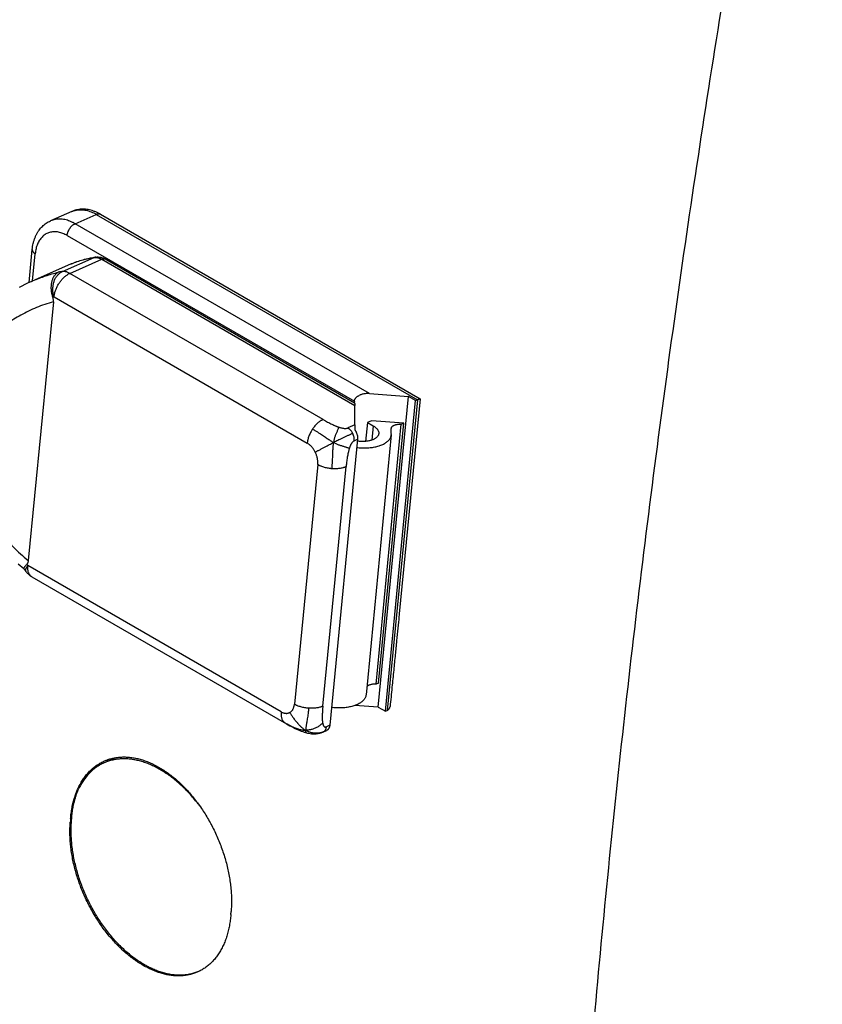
# Model space of a CAD drawing. Header units: inches. Extents: x 0 to 34, y 0 to 22.
# Tile 48 of 58: x 27.719 to 28.345, y 16.479 to 17.248. Entities that reach past the tile are written whole.
import ezdxf

# ---------------------------------------------------------------- set-up
doc = ezdxf.new("R2010")
doc.units = ezdxf.units.IN
doc.header["$LTSCALE"] = 1.87
doc.header["$MEASUREMENT"] = 0
doc.layers.get('0').update_dxf_attribs({"linetype": 'CONTINUOUS'})

msp = doc.modelspace()

# ---------------------------------------------------------------- linework, layer by layer
at = {"color": 7, "linetype": 'CONTINUOUS'}
for p, q in [((27.75943, 17.0979), (27.74284, 17.0906)), ((27.76199, 17.08838), (27.77858, 17.09568)), ((27.77858, 17.09568), (28.02912, 16.95102)), ((27.78185, 17.09574), (28.03121, 16.95176)), ((27.99166, 16.95577), (27.76199, 17.08838)), ((27.7558, 17.07919), (27.97991, 16.94979)), ((27.7261, 17.0425), (27.72859, 17.06819)), ((27.72859, 17.06819), (27.72858, 17.06798)), ((27.72883, 17.04373), (27.7309, 17.06499)), ((27.7521, 17.05102), (27.77698, 17.06197)), ((27.75795, 17.04963), (27.78283, 17.06058)), ((27.78283, 17.06058), (27.98021, 16.94661)), ((27.78611, 17.06064), (27.98005, 16.94866)), ((27.75884, 17.05694), (27.72802, 17.04338)), ((27.95552, 16.93556), (27.75795, 17.04963)), ((27.74506, 17.02752), (27.72542, 16.82545)), ((27.74558, 17.03124), (27.94315, 16.91717)), ((27.97991, 16.94979), (27.97981, 16.9488)), ((27.99166, 16.95577), (28.02217, 16.95362)), ((27.9986, 16.71117), (28.02217, 16.95362)), ((28.00417, 16.70796), (28.02774, 16.95041)), ((28.02912, 16.95102), (28.00555, 16.70857)), ((28.03122, 16.95173), (28.01491, 16.78395)), ((28.02774, 16.95041), (28.02217, 16.95362)), ((28.02774, 16.95041), (28.02912, 16.95102)), ((27.98032, 16.93137), (27.98021, 16.94661)), ((27.99329, 16.9346), (27.99014, 16.93321)), ((28.01859, 16.93281), (27.99329, 16.9346)), ((27.98032, 16.93137), (27.97491, 16.92898)), ((27.99014, 16.93321), (27.98871, 16.91854)), ((27.99014, 16.93321), (27.99459, 16.93064)), ((27.99459, 16.93064), (27.99351, 16.91952)), ((27.99682, 16.72901), (28.01654, 16.93191)), ((27.99886, 16.72991), (28.01859, 16.93281)), ((28.00875, 16.92848), (28.00876, 16.92868)), ((28.00876, 16.92479), (28.00875, 16.92848)), ((28.01654, 16.93191), (28.01859, 16.93281)), ((27.98241, 16.92015), (27.96072, 16.69695)), ((27.97982, 16.91901), (27.98241, 16.92015)), ((28.00875, 16.92365), (27.98902, 16.72074)), ((27.95133, 16.90054), (27.93314, 16.71341)), ((27.95533, 16.71185), (27.97352, 16.89897)), ((27.92276, 16.70749), (27.72519, 16.82157)), ((27.72838, 16.8128), (27.9269, 16.69817)), ((27.99886, 16.72991), (27.99682, 16.72901)), ((27.9986, 16.71117), (27.98041, 16.71245)), ((27.9986, 16.71117), (28.00417, 16.70796)), ((28.00417, 16.70796), (28.00555, 16.70857)), ((27.96072, 16.69695), (27.95812, 16.69581)), ((27.95572, 16.69182), (27.95832, 16.69296)), ((27.95572, 16.69182), (27.95602, 16.69197)), ((27.95862, 16.69311), (27.95832, 16.69296)), ((27.78393, 16.66731), (27.79302, 16.67159)), ((27.75921, 16.62194), (27.75829, 16.62151)), ((27.7584, 16.62274), (27.75931, 16.62317)), ((27.75849, 16.62399), (27.75939, 16.62441))]:
    msp.add_line(p, q, dxfattribs=at)
for points in [[(27.72802, 17.04337), (27.725, 17.042), (27.71848, 17.03871)], [(27.71752, 16.82308), (27.72207, 16.8192)], [(27.9269, 16.69817), (27.92826, 16.6974), (27.92962, 16.69665), (27.93097, 16.69592), (27.93231, 16.69523), (27.93361, 16.69458), (27.93488, 16.69398), (27.93611, 16.69342), (27.93731, 16.6929), (27.93848, 16.69244), (27.93963, 16.69202), (27.94077, 16.69164), (27.94187, 16.69132), (27.94266, 16.69111)], [(27.94266, 16.69111), (27.94331, 16.69095), (27.94434, 16.69074), (27.94541, 16.69056), (27.94652, 16.69043), (27.94769, 16.69035), (27.94892, 16.69033), (27.95021, 16.69038), (27.95155, 16.69054), (27.95288, 16.69081), (27.95413, 16.69119), (27.95524, 16.69161), (27.95572, 16.69182)]]:
    msp.add_lwpolyline(points, dxfattribs=at)
for points, knots in [([(28.34501, 13.78946), (28.33678, 13.8212), (28.32077, 13.88511), (28.29824, 13.98176), (28.2771, 14.07957), (28.25734, 14.17853), (28.23898, 14.27861), (28.22202, 14.3798), (28.20646, 14.48206), (28.1923, 14.58539), (28.17955, 14.68976), (28.16821, 14.79515), (28.15828, 14.90152), (28.14977, 15.00887), (28.14268, 15.11717), (28.137, 15.2264), (28.13275, 15.33653), (28.12991, 15.44753), (28.12849, 15.5594), (28.1285, 15.67209), (28.12992, 15.7856), (28.13277, 15.89989), (28.13704, 16.01493), (28.14272, 16.13072), (28.14983, 16.24721), (28.15835, 16.36439), (28.16829, 16.48224), (28.17964, 16.60072), (28.19239, 16.71981), (28.20656, 16.83948), (28.22213, 16.95972), (28.2391, 17.0805), (28.25747, 17.20178), (28.27724, 17.32355), (28.29839, 17.44577), (28.32093, 17.56843), (28.33683, 17.65026), (28.34501, 17.69124)], [0, 0, 0, 0, 0.025012, 0.050236, 0.075672, 0.101321, 0.127184, 0.153262, 0.179556, 0.206066, 0.232791, 0.259733, 0.28689, 0.314262, 0.341849, 0.36965, 0.397664, 0.425889, 0.454326, 0.482972, 0.511825, 0.540885, 0.570149, 0.599616, 0.629283, 0.659148, 0.689209, 0.719463, 0.749908, 0.780542, 0.81136, 0.842362, 0.873543, 0.904901, 0.936431, 0.968132, 1, 1, 1, 1]), ([(27.78185, 17.09574), (27.78115, 17.09614), (27.77974, 17.09689), (27.77757, 17.09784), (27.77541, 17.0986), (27.77326, 17.09916), (27.77113, 17.09953), (27.76904, 17.0997), (27.767, 17.0997), (27.76502, 17.09951), (27.76309, 17.09915), (27.76122, 17.09862), (27.76002, 17.09816), (27.75943, 17.0979)], [0, 0, 0, 0, 0.104196, 0.205141, 0.30306, 0.397976, 0.489985, 0.579343, 0.666379, 0.751373, 0.834996, 0.917722, 1, 1, 1, 1]), ([(27.75943, 17.0979), (27.75947, 17.09791), (27.76006, 17.09817), (27.76123, 17.0986), (27.76301, 17.09904), (27.76484, 17.09928), (27.76673, 17.09933), (27.76866, 17.09919), (27.77063, 17.09886), (27.77261, 17.09835), (27.77461, 17.09764), (27.77661, 17.09676), (27.77792, 17.09606), (27.77858, 17.09568)], [0, 0, 0, 0, 0.00609, 0.096325, 0.187254, 0.2795, 0.373633, 0.47015, 0.56947, 0.67192, 0.777738, 0.887075, 1, 1, 1, 1]), ([(27.77858, 17.09568), (27.77875, 17.09576), (27.7791, 17.09589), (27.77963, 17.09603), (27.78014, 17.09611), (27.78063, 17.09611), (27.7811, 17.09604), (27.78151, 17.09591), (27.78175, 17.0958), (27.78185, 17.09574)], [0, 0, 0, 0, 0.169506, 0.329735, 0.481224, 0.624973, 0.762471, 0.895672, 1, 1, 1, 1]), ([(27.72859, 17.06819), (27.72867, 17.06901), (27.72888, 17.07065), (27.72936, 17.07304), (27.72998, 17.07533), (27.73076, 17.07751), (27.73167, 17.07956), (27.7327, 17.08148), (27.73386, 17.08324), (27.73513, 17.08486), (27.7365, 17.08632), (27.73796, 17.08763), (27.7395, 17.08878), (27.74113, 17.08978), (27.74227, 17.09035), (27.74284, 17.0906)], [0, 0, 0, 0, 0.089698, 0.177136, 0.262373, 0.345382, 0.425779, 0.50374, 0.579465, 0.652983, 0.724575, 0.794779, 0.863753, 0.93204, 1, 1, 1, 1]), ([(27.76199, 17.08838), (27.76134, 17.08876), (27.76003, 17.08946), (27.75803, 17.09034), (27.75603, 17.09105), (27.75404, 17.09157), (27.75208, 17.0919), (27.75014, 17.09203), (27.74825, 17.09198), (27.74642, 17.09174), (27.74464, 17.0913), (27.74347, 17.09087), (27.74288, 17.09062), (27.74284, 17.0906)], [0, 0, 0, 0, 0.112925, 0.222262, 0.32808, 0.43053, 0.52985, 0.626367, 0.7205, 0.812746, 0.903675, 0.99391, 1, 1, 1, 1]), ([(27.75789, 17.08468), (27.75803, 17.08489), (27.75832, 17.08531), (27.7588, 17.08589), (27.75929, 17.08644), (27.75981, 17.08694), (27.76034, 17.08739), (27.76088, 17.08778), (27.76143, 17.08811), (27.7618, 17.0883), (27.76199, 17.08838)], [0, 0, 0, 0, 0.136854, 0.271783, 0.403964, 0.532631, 0.657095, 0.776765, 0.891173, 1, 1, 1, 1]), ([(27.7558, 17.07919), (27.75526, 17.0795), (27.75417, 17.08008), (27.7525, 17.08081), (27.75083, 17.08138), (27.74916, 17.08179), (27.74752, 17.08204), (27.7459, 17.08211), (27.74433, 17.08202), (27.74281, 17.08176), (27.74134, 17.08133), (27.73994, 17.08074), (27.73861, 17.07998), (27.73737, 17.07907), (27.73622, 17.078), (27.73516, 17.07679), (27.73421, 17.07544), (27.73336, 17.07397), (27.73263, 17.07236), (27.73201, 17.07065), (27.73151, 17.06884), (27.73113, 17.06694), (27.73097, 17.06565), (27.7309, 17.06499)], [0, 0, 0, 0, 0.052715, 0.10399, 0.153748, 0.20197, 0.248694, 0.294028, 0.338205, 0.381534, 0.424348, 0.46697, 0.50973, 0.552952, 0.596938, 0.64196, 0.688283, 0.736137, 0.785671, 0.836901, 0.889776, 0.944193, 1, 1, 1, 1]), ([(27.7558, 17.07919), (27.75582, 17.07941), (27.75589, 17.07987), (27.75603, 17.08056), (27.75623, 17.08126), (27.75647, 17.08197), (27.75676, 17.08267), (27.75709, 17.08336), (27.75747, 17.08403), (27.75774, 17.08447), (27.75789, 17.08468)], [0, 0, 0, 0, 0.114726, 0.233756, 0.35649, 0.482248, 0.610284, 0.739804, 0.869988, 1, 1, 1, 1]), ([(27.72858, 17.06798), (27.72858, 17.06784), (27.72861, 17.06757), (27.72873, 17.06717), (27.72893, 17.06678), (27.72919, 17.06639), (27.72953, 17.06601), (27.72993, 17.06565), (27.73039, 17.0653), (27.73072, 17.06509), (27.7309, 17.06499)], [0, 0, 0, 0, 0.100424, 0.204908, 0.315607, 0.434124, 0.561497, 0.698256, 0.844506, 1, 1, 1, 1]), ([(27.75884, 17.05694), (27.76037, 17.05761), (27.76348, 17.05885), (27.76827, 17.06036), (27.77278, 17.06145), (27.77569, 17.06196), (27.77696, 17.06214)], [0, 0, 0, 0, 0.264595, 0.530167, 0.797654, 1, 1, 1, 1]), ([(27.75884, 17.05694), (27.75908, 17.05704), (27.75999, 17.05744), (27.76091, 17.05781), (27.76159, 17.05807)], [0, 0, 0, 0, 0.261822, 1, 1, 1, 1]), ([(27.76159, 17.05807), (27.7623, 17.05835), (27.76444, 17.05913), (27.76805, 17.06024), (27.77247, 17.06128), (27.77547, 17.06177), (27.77698, 17.06197)], [0, 0, 0, 0, 0.144524, 0.427724, 0.712632, 1, 1, 1, 1]), ([(27.77823, 17.06232), (27.77821, 17.06232), (27.77799, 17.06229), (27.77757, 17.0622), (27.77718, 17.06206), (27.77698, 17.06197)], [0, 0, 0, 0, 0.034945, 0.515364, 1, 1, 1, 1]), ([(27.77698, 17.06197), (27.77729, 17.06201), (27.77792, 17.06205), (27.77888, 17.06199), (27.77952, 17.06187), (27.77985, 17.0618)], [0, 0, 0, 0, 0.322774, 0.655349, 1, 1, 1, 1]), ([(27.77823, 17.06232), (27.77859, 17.06237), (27.77932, 17.06243), (27.78043, 17.06241), (27.78157, 17.06229), (27.78271, 17.06205), (27.78386, 17.0617), (27.785, 17.06123), (27.78574, 17.06085), (27.78611, 17.06064)], [0, 0, 0, 0, 0.132523, 0.268364, 0.406991, 0.548934, 0.69474, 0.845354, 1, 1, 1, 1]), ([(27.77985, 17.0618), (27.78018, 17.06172), (27.78086, 17.06152), (27.78185, 17.06111), (27.7825, 17.06077), (27.78283, 17.06058)], [0, 0, 0, 0, 0.319915, 0.653091, 1, 1, 1, 1]), ([(27.78283, 17.06058), (27.783, 17.06066), (27.78335, 17.06079), (27.78388, 17.06094), (27.78439, 17.06101), (27.78489, 17.06101), (27.78535, 17.06094), (27.78576, 17.06082), (27.78601, 17.0607), (27.78611, 17.06064)], [0, 0, 0, 0, 0.169506, 0.329735, 0.481224, 0.624973, 0.762471, 0.895672, 1, 1, 1, 1]), ([(27.72807, 17.0434), (27.72852, 17.04359), (27.73209, 17.04514), (27.73897, 17.04775), (27.74556, 17.04968), (27.74892, 17.05053)], [0, 0, 0, 0, 0.066534, 0.528964, 1, 1, 1, 1]), ([(27.74468, 17.03112), (27.74454, 17.03155), (27.74428, 17.03242), (27.74397, 17.03374), (27.74373, 17.03508), (27.74356, 17.03643), (27.74347, 17.03777), (27.74346, 17.0391), (27.74352, 17.0404), (27.74367, 17.04168), (27.74388, 17.04291), (27.74418, 17.04408), (27.74455, 17.04519), (27.74499, 17.04623), (27.7455, 17.04719), (27.74607, 17.04807), (27.7467, 17.04884), (27.74738, 17.04952), (27.74812, 17.05009), (27.74865, 17.0504), (27.74892, 17.05053)], [0, 0, 0, 0, 0.063474, 0.127281, 0.190971, 0.254508, 0.317517, 0.379722, 0.440979, 0.500828, 0.559241, 0.61594, 0.670709, 0.723613, 0.774333, 0.823027, 0.869803, 0.914564, 0.957786, 1, 1, 1, 1]), ([(27.74558, 17.03124), (27.74544, 17.03168), (27.74521, 17.03256), (27.74494, 17.0339), (27.74477, 17.03526), (27.74468, 17.03663), (27.74468, 17.038), (27.74478, 17.03935), (27.74496, 17.04067), (27.74523, 17.04196), (27.74559, 17.04321), (27.74604, 17.0444), (27.74656, 17.04553), (27.74716, 17.04659), (27.74784, 17.04757), (27.74858, 17.04846), (27.74938, 17.04926), (27.75024, 17.04996), (27.75114, 17.05056), (27.75178, 17.05088), (27.7521, 17.05102)], [0, 0, 0, 0, 0.060373, 0.121041, 0.181806, 0.242468, 0.302831, 0.362704, 0.421906, 0.480271, 0.537651, 0.593923, 0.64899, 0.702785, 0.75528, 0.806481, 0.85644, 0.905249, 0.953043, 1, 1, 1, 1]), ([(27.7521, 17.05102), (27.75175, 17.05098), (27.75104, 17.05088), (27.74997, 17.05071), (27.74927, 17.05059), (27.74892, 17.05053)], [0, 0, 0, 0, 0.334137, 0.667455, 1, 1, 1, 1]), ([(27.74974, 17.04223), (27.75, 17.04261), (27.75052, 17.04334), (27.75135, 17.0444), (27.75223, 17.04539), (27.75314, 17.04631), (27.75407, 17.04715), (27.75502, 17.04791), (27.75599, 17.04859), (27.75696, 17.04916), (27.75762, 17.04949), (27.75795, 17.04963)], [0, 0, 0, 0, 0.121726, 0.242004, 0.360253, 0.47592, 0.588499, 0.697538, 0.802653, 0.903542, 1, 1, 1, 1]), ([(27.75497, 17.05085), (27.75465, 17.05093), (27.754, 17.05104), (27.75304, 17.0511), (27.75241, 17.05106), (27.7521, 17.05102)], [0, 0, 0, 0, 0.344651, 0.677226, 1, 1, 1, 1]), ([(27.75795, 17.04963), (27.75762, 17.04982), (27.75698, 17.05016), (27.75598, 17.05057), (27.7553, 17.05077), (27.75497, 17.05085)], [0, 0, 0, 0, 0.346909, 0.680085, 1, 1, 1, 1]), ([(27.74558, 17.03124), (27.74561, 17.03164), (27.74572, 17.03245), (27.74596, 17.03368), (27.74628, 17.03492), (27.74668, 17.03617), (27.74716, 17.03742), (27.74771, 17.03866), (27.74832, 17.03989), (27.749, 17.04108), (27.74949, 17.04185), (27.74974, 17.04223)], [0, 0, 0, 0, 0.101758, 0.206964, 0.31521, 0.426032, 0.53892, 0.653334, 0.768707, 0.884458, 1, 1, 1, 1]), ([(27.74506, 17.02752), (27.74281, 17.02687), (27.73837, 17.02546), (27.73189, 17.023), (27.72568, 17.02024), (27.71975, 17.01718), (27.71412, 17.01384), (27.7088, 17.01023), (27.7038, 17.00638), (27.69913, 17.0023), (27.69479, 16.998), (27.69078, 16.99348), (27.68711, 16.98878), (27.68378, 16.98389), (27.68079, 16.97884), (27.67814, 16.97363), (27.67584, 16.96829), (27.67388, 16.96281), (27.67227, 16.95721), (27.67101, 16.9515), (27.67009, 16.94569), (27.66952, 16.93978), (27.6693, 16.9338), (27.66942, 16.92774), (27.6699, 16.92163), (27.67073, 16.91546), (27.67191, 16.90925), (27.67345, 16.90301), (27.67533, 16.89676), (27.67758, 16.8905), (27.68018, 16.88424), (27.68314, 16.87801), (27.68646, 16.87181), (27.69013, 16.86565), (27.69415, 16.85956), (27.69853, 16.85355), (27.70326, 16.84763), (27.70832, 16.84184), (27.71371, 16.83618), (27.71941, 16.83069), (27.72338, 16.82718), (27.72542, 16.82545)], [0, 0, 0, 0, 0.027578, 0.05467, 0.081267, 0.107366, 0.132969, 0.158082, 0.182735, 0.20698, 0.23087, 0.254454, 0.277778, 0.300887, 0.323829, 0.346648, 0.369394, 0.392121, 0.414887, 0.437746, 0.460745, 0.483927, 0.507335, 0.531012, 0.554997, 0.579328, 0.604036, 0.62915, 0.654698, 0.680706, 0.707196, 0.734187, 0.761692, 0.789722, 0.818286, 0.847389, 0.877019, 0.907138, 0.937706, 0.968676, 1, 1, 1, 1]), ([(27.74558, 17.03124), (27.74548, 17.03123), (27.74528, 17.0312), (27.74498, 17.03116), (27.74478, 17.03113), (27.74468, 17.03112)], [0, 0, 0, 0, 0.333596, 0.666928, 1, 1, 1, 1]), ([(27.74506, 17.02752), (27.74509, 17.02779), (27.74512, 17.0283), (27.74509, 17.02906), (27.74501, 17.02977), (27.74487, 17.03045), (27.74475, 17.0309), (27.74468, 17.03112)], [0, 0, 0, 0, 0.218656, 0.424344, 0.620724, 0.811175, 1, 1, 1, 1]), ([(27.97991, 16.94979), (27.97992, 16.94997), (27.97998, 16.95034), (27.98014, 16.95087), (27.98038, 16.9514), (27.98069, 16.95193), (27.98109, 16.95245), (27.98158, 16.95296), (27.98216, 16.95345), (27.98285, 16.95393), (27.98335, 16.95421), (27.98362, 16.95435)], [0, 0, 0, 0, 0.088795, 0.179541, 0.273554, 0.372885, 0.478721, 0.592991, 0.716923, 0.852132, 1, 1, 1, 1]), ([(27.99166, 16.95577), (27.99122, 16.95581), (27.99034, 16.95584), (27.98904, 16.95578), (27.98779, 16.95564), (27.98661, 16.95542), (27.98552, 16.95513), (27.98452, 16.95477), (27.98391, 16.95449), (27.98362, 16.95435)], [0, 0, 0, 0, 0.16125, 0.318994, 0.471436, 0.617366, 0.754896, 0.883008, 1, 1, 1, 1]), ([(28.02912, 16.95102), (28.02927, 16.95108), (28.02953, 16.9512), (28.02991, 16.95136), (28.03025, 16.95149), (28.03055, 16.9516), (28.03079, 16.95169), (28.031, 16.95175), (28.03111, 16.95177), (28.0312, 16.95177), (28.03121, 16.95176)], [0, 0, 0, 0, 0.206446, 0.392543, 0.557236, 0.700105, 0.818666, 0.91081, 0.973422, 1, 1, 1, 1]), ([(28.03121, 16.95176), (28.03121, 16.95176), (28.03122, 16.95175), (28.03122, 16.95174), (28.03122, 16.95174)], [0, 0, 0, 0, 0.348677, 1, 1, 1, 1]), ([(27.98005, 16.94866), (27.98007, 16.94865), (27.98011, 16.94855), (27.98013, 16.94841), (27.98017, 16.94811), (27.98019, 16.94772), (27.98021, 16.9472), (27.98021, 16.94682), (27.98021, 16.94661)], [0, 0, 0, 0, 0.031826, 0.115463, 0.253033, 0.4463, 0.695809, 1, 1, 1, 1]), ([(27.95552, 16.93556), (27.95534, 16.93548), (27.95497, 16.93531), (27.95442, 16.93502), (27.95388, 16.9347), (27.95314, 16.93423), (27.95223, 16.93357), (27.95117, 16.93267), (27.95013, 16.93167), (27.94914, 16.93058), (27.94835, 16.9296), (27.94775, 16.92879), (27.94746, 16.92837), (27.94732, 16.92816)], [0, 0, 0, 0, 0.053715, 0.10885, 0.165381, 0.223272, 0.342937, 0.467391, 0.596051, 0.728221, 0.863141, 0.931383, 1, 1, 1, 1]), ([(27.95552, 16.93556), (27.95583, 16.93538), (27.95643, 16.93504), (27.95761, 16.93437), (27.95904, 16.93359), (27.96069, 16.93273), (27.96226, 16.93194), (27.96376, 16.93124), (27.96496, 16.93072), (27.96587, 16.93034), (27.96653, 16.93008), (27.96717, 16.92985), (27.96758, 16.9297), (27.96779, 16.92963)], [0, 0, 0, 0, 0.077493, 0.152957, 0.297816, 0.434618, 0.563416, 0.68427, 0.797254, 0.850824, 0.902461, 0.952181, 1, 1, 1, 1]), ([(27.94732, 16.92816), (27.94717, 16.92794), (27.94689, 16.92751), (27.94635, 16.92663), (27.94573, 16.92551), (27.94506, 16.92413), (27.94448, 16.92273), (27.94399, 16.92132), (27.94367, 16.92014), (27.94346, 16.91921), (27.94333, 16.91852), (27.94322, 16.91784), (27.94317, 16.91739), (27.94315, 16.91717)], [0, 0, 0, 0, 0.064936, 0.130019, 0.260196, 0.389709, 0.517739, 0.64349, 0.76622, 0.82624, 0.885257, 0.943199, 1, 1, 1, 1]), ([(27.94732, 16.92816), (27.9481, 16.9277), (27.94954, 16.92686), (27.95155, 16.92561), (27.95335, 16.92445), (27.95501, 16.92334), (27.95656, 16.92228), (27.95799, 16.92131), (27.9593, 16.92043), (27.9605, 16.91964), (27.96163, 16.91892), (27.96269, 16.91827), (27.96339, 16.91787), (27.96373, 16.91767)], [0, 0, 0, 0, 0.139404, 0.256823, 0.365045, 0.468207, 0.565284, 0.654007, 0.734342, 0.807927, 0.876237, 0.940064, 1, 1, 1, 1]), ([(27.96779, 16.92963), (27.9677, 16.92941), (27.9675, 16.92894), (27.96718, 16.92817), (27.9668, 16.92729), (27.96637, 16.92632), (27.96591, 16.92529), (27.96545, 16.92423), (27.96504, 16.92317), (27.96468, 16.92211), (27.96438, 16.92106), (27.96412, 16.91998), (27.9639, 16.91885), (27.96378, 16.91808), (27.96373, 16.91767)], [0, 0, 0, 0, 0.055927, 0.121791, 0.19724, 0.281724, 0.372205, 0.464363, 0.554926, 0.642524, 0.728083, 0.814157, 0.903826, 1, 1, 1, 1]), ([(27.96779, 16.92963), (27.96799, 16.92956), (27.96838, 16.92943), (27.96895, 16.92926), (27.96951, 16.92911), (27.97021, 16.92893), (27.97103, 16.92876), (27.97196, 16.92864), (27.97282, 16.92859), (27.97359, 16.92863), (27.97418, 16.92874), (27.97461, 16.92886), (27.97481, 16.92894), (27.97491, 16.92898)], [0, 0, 0, 0, 0.086013, 0.16854, 0.247626, 0.32332, 0.464757, 0.59343, 0.710091, 0.815749, 0.91176, 0.956726, 1, 1, 1, 1]), ([(27.97865, 16.92473), (27.9786, 16.92485), (27.97848, 16.92507), (27.97823, 16.92552), (27.9779, 16.92606), (27.97747, 16.92667), (27.977, 16.92724), (27.97651, 16.92776), (27.97599, 16.92823), (27.97555, 16.92857), (27.97518, 16.92882), (27.975, 16.92893), (27.97491, 16.92898)], [0, 0, 0, 0, 0.067098, 0.133974, 0.266667, 0.39737, 0.525409, 0.650167, 0.771114, 0.887816, 0.94449, 1, 1, 1, 1]), ([(27.98032, 16.93137), (27.98032, 16.93115), (27.98032, 16.93068), (27.98031, 16.92996), (27.9803, 16.92919), (27.98028, 16.92838), (27.98026, 16.92783), (27.98025, 16.92755)], [0, 0, 0, 0, 0.173032, 0.363569, 0.567955, 0.781693, 1, 1, 1, 1]), ([(27.98025, 16.92755), (27.98037, 16.92737), (27.98061, 16.92702), (27.98095, 16.92646), (27.98115, 16.92607), (27.98125, 16.92587)], [0, 0, 0, 0, 0.329989, 0.663727, 1, 1, 1, 1]), ([(27.99459, 16.93064), (27.9949, 16.93046), (27.9955, 16.93009), (27.99632, 16.92948), (27.99704, 16.92885), (27.99766, 16.92819), (27.99816, 16.92751), (27.99855, 16.92682), (27.99882, 16.92612), (27.99897, 16.92542), (27.99898, 16.92491), (27.99896, 16.92464), (27.99895, 16.9246)], [0, 0, 0, 0, 0.137575, 0.267779, 0.389912, 0.504469, 0.611626, 0.711789, 0.806453, 0.89679, 0.984592, 1, 1, 1, 1]), ([(28.00876, 16.92868), (28.00876, 16.92875), (28.00879, 16.92896), (28.0089, 16.92931), (28.00912, 16.9297), (28.00942, 16.93007), (28.00979, 16.93041), (28.01024, 16.93073), (28.01075, 16.93102), (28.01133, 16.93127), (28.01196, 16.93148), (28.01265, 16.93166), (28.01337, 16.9318), (28.01413, 16.93189), (28.01492, 16.93195), (28.01573, 16.93196), (28.01627, 16.93193), (28.01654, 16.93191)], [0, 0, 0, 0, 0.023447, 0.069742, 0.117994, 0.169529, 0.224941, 0.284768, 0.349311, 0.418304, 0.491881, 0.569436, 0.650621, 0.735004, 0.821658, 0.910335, 1, 1, 1, 1]), ([(27.97865, 16.92473), (27.97834, 16.92459), (27.97772, 16.92432), (27.97677, 16.92389), (27.97579, 16.92345), (27.97477, 16.92299), (27.97372, 16.9225), (27.97266, 16.922), (27.9716, 16.92151), (27.97028, 16.92088), (27.96873, 16.92014), (27.96699, 16.91929), (27.96534, 16.91848), (27.96426, 16.91794), (27.96373, 16.91767)], [0, 0, 0, 0, 0.061393, 0.124206, 0.189081, 0.256654, 0.327138, 0.399028, 0.47039, 0.539291, 0.665638, 0.780936, 0.891153, 1, 1, 1, 1]), ([(27.97982, 16.91901), (27.97962, 16.91892), (27.97924, 16.9187), (27.9788, 16.91834), (27.97846, 16.91799), (27.97821, 16.91769), (27.97796, 16.91736), (27.97771, 16.917), (27.97748, 16.91661), (27.97725, 16.91619), (27.97702, 16.91573), (27.9768, 16.91525), (27.97658, 16.91473), (27.97637, 16.91418), (27.97617, 16.9136), (27.97604, 16.9132), (27.97597, 16.913)], [0, 0, 0, 0, 0.087207, 0.181626, 0.232355, 0.285744, 0.342002, 0.40131, 0.463819, 0.529662, 0.59895, 0.671778, 0.748231, 0.828378, 0.912284, 1, 1, 1, 1]), ([(27.97982, 16.91901), (27.97983, 16.91912), (27.97985, 16.91934), (27.97986, 16.9198), (27.97985, 16.9204), (27.97978, 16.92112), (27.97965, 16.92185), (27.97948, 16.92258), (27.97925, 16.92331), (27.97898, 16.92403), (27.97877, 16.9245), (27.97865, 16.92473)], [0, 0, 0, 0, 0.056946, 0.114936, 0.233832, 0.356261, 0.48167, 0.609443, 0.7389, 0.86933, 1, 1, 1, 1]), ([(27.98125, 16.92587), (27.98136, 16.92564), (27.98158, 16.92517), (27.98185, 16.92445), (27.98207, 16.92372), (27.98225, 16.92299), (27.98237, 16.92226), (27.98244, 16.92154), (27.98246, 16.92084), (27.98244, 16.92037), (27.98241, 16.92015)], [0, 0, 0, 0, 0.130668, 0.261103, 0.390567, 0.518347, 0.643764, 0.766191, 0.885091, 1, 1, 1, 1]), ([(27.98179, 16.91373), (27.98205, 16.9137), (27.98296, 16.9136), (27.98453, 16.91347), (27.98649, 16.91338), (27.98844, 16.91337), (27.99036, 16.91345), (27.99224, 16.9136), (27.99407, 16.91384), (27.99583, 16.91415), (27.99752, 16.91453), (27.99913, 16.91499), (28.00064, 16.91552), (28.00205, 16.91612), (28.00334, 16.91678), (28.00451, 16.9175), (28.00556, 16.91827), (28.00647, 16.91909), (28.00723, 16.91996), (28.00785, 16.92087), (28.00832, 16.92182), (28.00862, 16.92275), (28.00872, 16.92336), (28.00875, 16.92365)], [0, 0, 0, 0, 0.025121, 0.088404, 0.151483, 0.214084, 0.275733, 0.336339, 0.395597, 0.453106, 0.508842, 0.562519, 0.61386, 0.662922, 0.709507, 0.753521, 0.795146, 0.834369, 0.871359, 0.906511, 0.940098, 0.972613, 1, 1, 1, 1]), ([(27.99895, 16.9246), (27.99893, 16.92441), (27.99886, 16.92399), (27.99864, 16.92336), (27.99829, 16.92272), (27.99781, 16.9221), (27.99723, 16.92152), (27.99653, 16.92098), (27.99573, 16.92048), (27.99484, 16.92003), (27.99386, 16.91963), (27.9928, 16.91928), (27.99167, 16.91898), (27.99047, 16.91875), (27.98922, 16.91857), (27.98793, 16.91846), (27.98661, 16.91841), (27.98527, 16.91842), (27.98392, 16.9185), (27.98292, 16.9186), (27.98237, 16.91868), (27.98227, 16.91869)], [0, 0, 0, 0, 0.029507, 0.065951, 0.103906, 0.144053, 0.186741, 0.232471, 0.281344, 0.333313, 0.388538, 0.446693, 0.507594, 0.571117, 0.636691, 0.704171, 0.773142, 0.842987, 0.913583, 0.984314, 1, 1, 1, 1]), ([(28.00875, 16.92365), (28.00875, 16.9237), (28.00879, 16.92408), (28.00878, 16.92446), (28.00876, 16.92479)], [0, 0, 0, 0, 0.127236, 1, 1, 1, 1]), ([(27.94939, 16.91008), (27.94922, 16.91041), (27.94888, 16.91107), (27.9483, 16.91203), (27.94767, 16.91296), (27.94699, 16.91384), (27.94626, 16.91466), (27.94551, 16.91541), (27.94474, 16.91608), (27.94395, 16.91667), (27.94342, 16.91701), (27.94315, 16.91717)], [0, 0, 0, 0, 0.116428, 0.233955, 0.351492, 0.467937, 0.582215, 0.693336, 0.80044, 0.902829, 1, 1, 1, 1]), ([(27.94939, 16.91008), (27.9496, 16.9102), (27.95005, 16.91045), (27.95077, 16.91085), (27.95157, 16.91129), (27.95247, 16.91178), (27.95345, 16.91231), (27.95448, 16.91286), (27.95554, 16.91343), (27.95691, 16.91416), (27.95852, 16.91501), (27.96035, 16.91596), (27.96207, 16.91684), (27.96318, 16.9174), (27.96373, 16.91767)], [0, 0, 0, 0, 0.044845, 0.095315, 0.151803, 0.214702, 0.2839, 0.357256, 0.43212, 0.505848, 0.643423, 0.76942, 0.887283, 1, 1, 1, 1]), ([(27.96244, 16.89741), (27.96254, 16.89836), (27.96269, 16.90012), (27.96287, 16.90261), (27.96299, 16.90486), (27.96307, 16.90696), (27.96313, 16.90892), (27.9632, 16.91072), (27.96327, 16.91236), (27.96335, 16.91384), (27.96345, 16.91521), (27.96358, 16.91647), (27.96367, 16.91728), (27.96373, 16.91767)], [0, 0, 0, 0, 0.141053, 0.259954, 0.369378, 0.473381, 0.570869, 0.65957, 0.739484, 0.812281, 0.879461, 0.941835, 1, 1, 1, 1]), ([(27.97597, 16.913), (27.97573, 16.91309), (27.9752, 16.91328), (27.97435, 16.91359), (27.97338, 16.91391), (27.97231, 16.91424), (27.97117, 16.91457), (27.97003, 16.91492), (27.96891, 16.91529), (27.96784, 16.91568), (27.96681, 16.91611), (27.9658, 16.91658), (27.96477, 16.9171), (27.96408, 16.91748), (27.96373, 16.91767)], [0, 0, 0, 0, 0.059668, 0.128792, 0.206772, 0.292902, 0.384154, 0.476356, 0.566387, 0.652959, 0.736965, 0.820907, 0.9077, 1, 1, 1, 1]), ([(27.97597, 16.913), (27.97591, 16.91279), (27.97578, 16.91235), (27.97559, 16.91168), (27.9754, 16.91097), (27.97516, 16.90997), (27.97488, 16.90864), (27.97456, 16.90695), (27.97427, 16.90513), (27.97399, 16.90319), (27.97379, 16.90149), (27.97363, 16.90007), (27.97356, 16.89934), (27.97352, 16.89897)], [0, 0, 0, 0, 0.047007, 0.096017, 0.147047, 0.200115, 0.312418, 0.433031, 0.562035, 0.699496, 0.845469, 0.921662, 1, 1, 1, 1]), ([(27.95133, 16.90054), (27.95136, 16.90086), (27.9514, 16.90153), (27.95139, 16.90256), (27.95131, 16.90362), (27.95116, 16.90471), (27.95093, 16.90582), (27.95064, 16.90692), (27.95028, 16.908), (27.94987, 16.90906), (27.94955, 16.90974), (27.94939, 16.91008)], [0, 0, 0, 0, 0.099591, 0.204023, 0.312655, 0.424673, 0.539131, 0.654984, 0.771134, 0.88649, 1, 1, 1, 1]), ([(27.95133, 16.90054), (27.95152, 16.90043), (27.95189, 16.90022), (27.95248, 16.89992), (27.95309, 16.89964), (27.95394, 16.89928), (27.95505, 16.89886), (27.95644, 16.89843), (27.95789, 16.89806), (27.95938, 16.89777), (27.96065, 16.89759), (27.96167, 16.89747), (27.96219, 16.89743), (27.96244, 16.89741)], [0, 0, 0, 0, 0.054977, 0.11137, 0.16911, 0.228122, 0.349614, 0.475111, 0.603797, 0.734789, 0.867168, 0.933588, 1, 1, 1, 1]), ([(27.96244, 16.89741), (27.9627, 16.8974), (27.96321, 16.89737), (27.96423, 16.89733), (27.9655, 16.89734), (27.96699, 16.89742), (27.96843, 16.89758), (27.96982, 16.89782), (27.97093, 16.89808), (27.97178, 16.89832), (27.97238, 16.89852), (27.97296, 16.89873), (27.97334, 16.89889), (27.97352, 16.89897)], [0, 0, 0, 0, 0.068303, 0.136352, 0.271195, 0.403594, 0.532649, 0.657513, 0.777436, 0.83534, 0.891774, 0.946678, 1, 1, 1, 1]), ([(27.72207, 16.8192), (27.72207, 16.81921), (27.72203, 16.81927), (27.72205, 16.81944), (27.7221, 16.81957), (27.72214, 16.81965)], [0, 0, 0, 0, 0.079865, 0.438279, 1, 1, 1, 1]), ([(27.72209, 16.81917), (27.72225, 16.81895), (27.7227, 16.81831), (27.72316, 16.81766), (27.72346, 16.81725)], [0, 0, 0, 0, 0.344647, 1, 1, 1, 1]), ([(27.72214, 16.81965), (27.72219, 16.81976), (27.72232, 16.82002), (27.72258, 16.82042), (27.72293, 16.82089), (27.72335, 16.82142), (27.72385, 16.82203), (27.72422, 16.82244), (27.72441, 16.82266)], [0, 0, 0, 0, 0.098043, 0.224504, 0.378886, 0.560115, 0.767906, 1, 1, 1, 1]), ([(27.72519, 16.82157), (27.725, 16.82134), (27.72465, 16.82089), (27.72419, 16.82022), (27.72382, 16.8196), (27.72354, 16.81903), (27.72335, 16.81851), (27.72326, 16.81806), (27.72327, 16.81766), (27.72336, 16.81739), (27.72344, 16.81727), (27.72346, 16.81725)], [0, 0, 0, 0, 0.183878, 0.350092, 0.497979, 0.627273, 0.73828, 0.8322, 0.911691, 0.981633, 1, 1, 1, 1]), ([(27.72542, 16.82545), (27.72539, 16.8252), (27.72533, 16.82473), (27.72517, 16.82408), (27.72496, 16.82352), (27.72472, 16.82306), (27.72452, 16.82278), (27.72441, 16.82266)], [0, 0, 0, 0, 0.253866, 0.473475, 0.666404, 0.839441, 1, 1, 1, 1]), ([(27.72441, 16.82266), (27.7245, 16.82254), (27.72467, 16.8223), (27.72493, 16.82193), (27.72511, 16.82169), (27.72519, 16.82157)], [0, 0, 0, 0, 0.333531, 0.666866, 1, 1, 1, 1]), ([(27.7275, 16.81343), (27.7273, 16.81361), (27.72691, 16.81401), (27.72642, 16.81469), (27.72599, 16.81546), (27.72565, 16.81632), (27.72539, 16.81725), (27.72521, 16.81825), (27.72512, 16.81931), (27.72511, 16.82043), (27.72515, 16.82118), (27.72519, 16.82157)], [0, 0, 0, 0, 0.092795, 0.188614, 0.288463, 0.393121, 0.503127, 0.618794, 0.740232, 0.867375, 1, 1, 1, 1]), ([(27.72346, 16.81725), (27.72371, 16.8169), (27.72424, 16.81623), (27.72512, 16.81527), (27.7261, 16.81437), (27.72691, 16.81375), (27.72737, 16.81343), (27.72746, 16.81337)], [0, 0, 0, 0, 0.226973, 0.457702, 0.696678, 0.943781, 1, 1, 1, 1]), ([(27.72838, 16.8128), (27.72829, 16.81284), (27.7282, 16.8129), (27.7281, 16.81297), (27.72809, 16.81298)], [0, 0, 0, 0, 0.830393, 1, 1, 1, 1]), ([(28.01492, 16.78402), (28.01485, 16.7833), (28.01449, 16.77956), (28.0138, 16.77252), (28.01282, 16.76259), (28.01175, 16.75168), (28.01056, 16.73959), (28.00922, 16.72608), (28.00828, 16.71658), (28.00779, 16.71155)], [0, 0, 0, 0, 0.029847, 0.154908, 0.291371, 0.440895, 0.606611, 0.791837, 1, 1, 1, 1]), ([(27.99682, 16.72901), (27.99654, 16.72903), (27.996, 16.72905), (27.9952, 16.72904), (27.99441, 16.72899), (27.99365, 16.72889), (27.99292, 16.72875), (27.99224, 16.72858), (27.9916, 16.72836), (27.99102, 16.72811), (27.99051, 16.72782), (27.99006, 16.72751), (27.98978, 16.72725), (27.98965, 16.7271), (27.98964, 16.72708)], [0, 0, 0, 0, 0.106823, 0.212469, 0.315705, 0.416236, 0.512956, 0.605351, 0.693009, 0.775204, 0.852098, 0.923373, 0.989389, 1, 1, 1, 1]), ([(27.98902, 16.72074), (27.989, 16.72046), (27.98889, 16.71984), (27.9886, 16.71891), (27.98813, 16.71797), (27.98751, 16.71706), (27.98674, 16.71619), (27.98583, 16.71536), (27.98479, 16.71459), (27.98362, 16.71387), (27.98232, 16.71321), (27.98092, 16.71261), (27.9794, 16.71209), (27.9778, 16.71163), (27.97611, 16.71124), (27.97434, 16.71093), (27.97251, 16.7107), (27.97063, 16.71054), (27.96871, 16.71047), (27.96677, 16.71047), (27.9648, 16.71056), (27.96324, 16.71069), (27.96232, 16.71079), (27.96206, 16.71083)], [0, 0, 0, 0, 0.027387, 0.059902, 0.093489, 0.128641, 0.165631, 0.204854, 0.246479, 0.290493, 0.337078, 0.38614, 0.437481, 0.491158, 0.546894, 0.604403, 0.663661, 0.724267, 0.785916, 0.848517, 0.911596, 0.974879, 1, 1, 1, 1]), ([(27.92965, 16.70701), (27.92986, 16.70713), (27.93027, 16.7074), (27.93084, 16.70789), (27.93136, 16.70848), (27.93182, 16.70914), (27.93223, 16.70989), (27.93256, 16.7107), (27.93283, 16.71156), (27.93303, 16.71247), (27.93311, 16.71309), (27.93314, 16.71341)], [0, 0, 0, 0, 0.095575, 0.19454, 0.297421, 0.404578, 0.516144, 0.631987, 0.751703, 0.874656, 1, 1, 1, 1]), ([(27.94425, 16.71029), (27.94399, 16.71031), (27.94348, 16.71035), (27.94246, 16.71046), (27.94119, 16.71064), (27.9397, 16.71094), (27.93825, 16.7113), (27.93686, 16.71173), (27.93575, 16.71215), (27.9349, 16.71251), (27.93429, 16.7128), (27.9337, 16.71309), (27.93332, 16.7133), (27.93314, 16.71341)], [0, 0, 0, 0, 0.066412, 0.132832, 0.265211, 0.396203, 0.524889, 0.650386, 0.771878, 0.83089, 0.88863, 0.945023, 1, 1, 1, 1]), ([(27.95533, 16.71185), (27.95515, 16.71177), (27.95477, 16.71161), (27.95419, 16.71139), (27.95359, 16.7112), (27.95274, 16.71095), (27.95163, 16.71069), (27.95024, 16.71046), (27.94879, 16.7103), (27.9473, 16.71021), (27.94604, 16.71021), (27.94502, 16.71024), (27.94451, 16.71027), (27.94425, 16.71029)], [0, 0, 0, 0, 0.053322, 0.108226, 0.16466, 0.222564, 0.342487, 0.467351, 0.596406, 0.728805, 0.863648, 0.931697, 1, 1, 1, 1]), ([(27.95533, 16.71185), (27.9553, 16.71148), (27.95523, 16.71075), (27.95514, 16.70968), (27.95506, 16.70865), (27.95497, 16.70736), (27.95489, 16.70584), (27.95485, 16.70438), (27.95484, 16.7033), (27.95485, 16.70254), (27.95487, 16.70183), (27.9549, 16.70115), (27.95494, 16.70051), (27.955, 16.69991), (27.95507, 16.69935), (27.95512, 16.69899), (27.95515, 16.69882)], [0, 0, 0, 0, 0.085183, 0.167298, 0.246351, 0.322347, 0.465201, 0.595929, 0.656775, 0.714627, 0.7695, 0.821414, 0.870391, 0.916459, 0.959648, 1, 1, 1, 1]), ([(28.00555, 16.70857), (28.0057, 16.70863), (28.00598, 16.70878), (28.00638, 16.70907), (28.00674, 16.70942), (28.00706, 16.70985), (28.00735, 16.71034), (28.0076, 16.71091), (28.00773, 16.71133), (28.00779, 16.71155)], [0, 0, 0, 0, 0.123269, 0.248568, 0.378267, 0.515753, 0.663225, 0.823898, 1, 1, 1, 1]), ([(27.92276, 16.70749), (27.92274, 16.70728), (27.92271, 16.70684), (27.92268, 16.7062), (27.92269, 16.70557), (27.92272, 16.70476), (27.92284, 16.7038), (27.92308, 16.7027), (27.92342, 16.7017), (27.9238, 16.70094), (27.92415, 16.70039), (27.92443, 16.70002), (27.92474, 16.69967), (27.92496, 16.69946), (27.92507, 16.69935)], [0, 0, 0, 0, 0.075261, 0.148828, 0.220651, 0.290684, 0.425244, 0.552534, 0.672822, 0.786743, 0.841646, 0.895364, 0.948081, 1, 1, 1, 1]), ([(27.92276, 16.70749), (27.92302, 16.70735), (27.92355, 16.70707), (27.92436, 16.70673), (27.92517, 16.70648), (27.92599, 16.70633), (27.92679, 16.70627), (27.92756, 16.70631), (27.9283, 16.70645), (27.929, 16.70668), (27.92944, 16.70689), (27.92965, 16.70701)], [0, 0, 0, 0, 0.124043, 0.245395, 0.363438, 0.477813, 0.588427, 0.695465, 0.799347, 0.900648, 1, 1, 1, 1]), ([(27.92965, 16.70701), (27.92981, 16.70668), (27.93015, 16.70603), (27.93074, 16.70504), (27.93141, 16.70402), (27.93215, 16.70295), (27.93297, 16.70183), (27.93385, 16.7007), (27.9346, 16.69977), (27.9352, 16.69904), (27.93579, 16.69837), (27.93649, 16.69758), (27.93733, 16.69672), (27.93813, 16.69595), (27.93891, 16.69525), (27.93968, 16.69462), (27.94042, 16.69405), (27.94116, 16.69354), (27.94165, 16.69323), (27.94189, 16.69308)], [0, 0, 0, 0, 0.057929, 0.118926, 0.18384, 0.253477, 0.328008, 0.405212, 0.48227, 0.519866, 0.556372, 0.625298, 0.68914, 0.748563, 0.804224, 0.856738, 0.906577, 0.954184, 1, 1, 1, 1]), ([(27.94425, 16.71029), (27.94416, 16.70934), (27.94398, 16.70762), (27.94368, 16.7052), (27.94337, 16.7031), (27.94307, 16.70119), (27.94277, 16.69948), (27.94252, 16.69796), (27.9423, 16.69666), (27.94214, 16.69555), (27.94201, 16.6946), (27.94193, 16.6938), (27.9419, 16.69331), (27.94189, 16.69308)], [0, 0, 0, 0, 0.164062, 0.299225, 0.420054, 0.531479, 0.632624, 0.720914, 0.796197, 0.860317, 0.915087, 0.961415, 1, 1, 1, 1]), ([(27.92507, 16.69935), (27.92518, 16.69926), (27.92542, 16.69907), (27.92571, 16.69886), (27.92589, 16.69875), (27.92595, 16.69872)], [0, 0, 0, 0, 0.41665, 0.83052, 1, 1, 1, 1]), ([(27.926, 16.69882), (27.92647, 16.69855), (27.92759, 16.69793), (27.9293, 16.69701), (27.93113, 16.69611), (27.93283, 16.69534), (27.93443, 16.69469), (27.9359, 16.69416), (27.93726, 16.69375), (27.93851, 16.69345), (27.93969, 16.69324), (27.94081, 16.69312), (27.94154, 16.69308), (27.94189, 16.69308)], [0, 0, 0, 0, 0.09472, 0.225016, 0.342387, 0.451971, 0.55345, 0.645099, 0.727385, 0.802421, 0.872132, 0.937689, 1, 1, 1, 1]), ([(27.95515, 16.69882), (27.95488, 16.69851), (27.9543, 16.6979), (27.95334, 16.69704), (27.95226, 16.69623), (27.95109, 16.69552), (27.94985, 16.69491), (27.94862, 16.69439), (27.94742, 16.69397), (27.94628, 16.69363), (27.94518, 16.69339), (27.9441, 16.69321), (27.94301, 16.6931), (27.94227, 16.69308), (27.94189, 16.69308)], [0, 0, 0, 0, 0.082732, 0.169965, 0.260559, 0.35369, 0.447237, 0.538146, 0.623968, 0.703687, 0.778513, 0.851102, 0.924152, 1, 1, 1, 1]), ([(27.95515, 16.69882), (27.95517, 16.69874), (27.9552, 16.69858), (27.95526, 16.69827), (27.95534, 16.6979), (27.95546, 16.6975), (27.95559, 16.69714), (27.95573, 16.69681), (27.95589, 16.69652), (27.95605, 16.69627), (27.95623, 16.69606), (27.95643, 16.69589), (27.95663, 16.69576), (27.95685, 16.69567), (27.95708, 16.69561), (27.95733, 16.6956), (27.95754, 16.69563), (27.95771, 16.69566), (27.95784, 16.6957), (27.95798, 16.69575), (27.95807, 16.69579), (27.95812, 16.69581)], [0, 0, 0, 0, 0.049598, 0.097404, 0.187724, 0.271157, 0.347951, 0.418421, 0.482978, 0.542152, 0.596634, 0.647306, 0.695261, 0.741783, 0.788275, 0.836143, 0.88668, 0.913316, 0.941013, 0.969877, 1, 1, 1, 1]), ([(27.96072, 16.69695), (27.9607, 16.69673), (27.96064, 16.69631), (27.96049, 16.6957), (27.9603, 16.69513), (27.96005, 16.69461), (27.95976, 16.69414), (27.95943, 16.69373), (27.95905, 16.69338), (27.95877, 16.69319), (27.95862, 16.69311)], [0, 0, 0, 0, 0.143913, 0.281925, 0.413961, 0.540205, 0.661084, 0.777307, 0.889868, 1, 1, 1, 1]), ([(27.95572, 16.69184), (27.95567, 16.69181), (27.95546, 16.69173), (27.95495, 16.69153), (27.95417, 16.69127), (27.95337, 16.69106), (27.95272, 16.69093), (27.95222, 16.69086), (27.95171, 16.6908), (27.95103, 16.69075), (27.95018, 16.69074), (27.94933, 16.69077), (27.94867, 16.69083), (27.94804, 16.6909), (27.94729, 16.69101), (27.94644, 16.69119), (27.94562, 16.69141), (27.94484, 16.69167), (27.94408, 16.69196), (27.94334, 16.6923), (27.94274, 16.6926), (27.94225, 16.69287), (27.94201, 16.69301), (27.94189, 16.69308)], [0, 0, 0, 0, 0.011517, 0.046022, 0.11459, 0.183199, 0.217789, 0.252718, 0.288064, 0.323709, 0.395175, 0.465612, 0.499944, 0.533404, 0.597307, 0.657874, 0.716082, 0.772871, 0.829079, 0.885307, 0.942099, 0.970878, 1, 1, 1, 1]), ([(27.94266, 16.69111), (27.9426, 16.69112), (27.94245, 16.69118), (27.94223, 16.69136), (27.94206, 16.69165), (27.94195, 16.69204), (27.94189, 16.69252), (27.94189, 16.69288), (27.94189, 16.69308)], [0, 0, 0, 0, 0.082059, 0.213213, 0.356543, 0.526026, 0.735389, 1, 1, 1, 1]), ([(27.95602, 16.69197), (27.9561, 16.69201), (27.95624, 16.6921), (27.95644, 16.69225), (27.95664, 16.69241), (27.95688, 16.69265), (27.95717, 16.693), (27.95746, 16.69347), (27.9577, 16.69399), (27.9579, 16.69456), (27.95801, 16.69506), (27.95808, 16.69548), (27.95811, 16.6957), (27.95812, 16.69581)], [0, 0, 0, 0, 0.054878, 0.110193, 0.166115, 0.222805, 0.339006, 0.459855, 0.586074, 0.718087, 0.856075, 0.927313, 1, 1, 1, 1]), ([(27.76436, 16.64773), (27.76444, 16.64792), (27.76507, 16.64927), (27.76632, 16.65169), (27.76827, 16.65486), (27.77041, 16.65779), (27.77272, 16.66047), (27.77521, 16.6629), (27.77787, 16.66507), (27.78069, 16.66697), (27.78294, 16.6682), (27.78423, 16.66881), (27.78451, 16.66894)], [0, 0, 0, 0, 0.021019, 0.14898, 0.273197, 0.394194, 0.51253, 0.628685, 0.743345, 0.856743, 0.969208, 1, 1, 1, 1]), ([(27.78393, 16.66731), (27.78382, 16.66725), (27.78271, 16.66673), (27.78067, 16.66562), (27.77791, 16.66378), (27.7753, 16.66168), (27.77285, 16.65932), (27.77057, 16.65671), (27.76846, 16.65387), (27.76653, 16.6508), (27.76539, 16.64863), (27.76485, 16.64752)], [0, 0, 0, 0, 0.013331, 0.130688, 0.248663, 0.367936, 0.488937, 0.612285, 0.738295, 0.86747, 1, 1, 1, 1]), ([(27.85931, 16.634), (27.85851, 16.63507), (27.85667, 16.63744), (27.8537, 16.64101), (27.8504, 16.64467), (27.84701, 16.64812), (27.84353, 16.65137), (27.83999, 16.65439), (27.83639, 16.65719), (27.83274, 16.65975), (27.82905, 16.66206), (27.82535, 16.66411), (27.82163, 16.6659), (27.81792, 16.66742), (27.81422, 16.66867), (27.81055, 16.66964), (27.80691, 16.67033), (27.80333, 16.67074), (27.79981, 16.67086), (27.79637, 16.6707), (27.79301, 16.67024), (27.78975, 16.66951), (27.78672, 16.66853), (27.78481, 16.66772), (27.78393, 16.66731)], [0, 0, 0, 0, 0.045202, 0.101459, 0.156909, 0.211451, 0.265006, 0.317498, 0.368857, 0.419039, 0.467987, 0.515692, 0.56212, 0.607297, 0.651221, 0.693958, 0.735544, 0.776083, 0.81566, 0.854411, 0.892474, 0.930008, 0.967196, 1, 1, 1, 1]), ([(27.78451, 16.66894), (27.78525, 16.66927), (27.78703, 16.67001), (27.78995, 16.67095), (27.79326, 16.6717), (27.79667, 16.67214), (27.80015, 16.67229), (27.80369, 16.67214), (27.80729, 16.6717), (27.81092, 16.67098), (27.81459, 16.66996), (27.81829, 16.66866), (27.82201, 16.66708), (27.82574, 16.66521), (27.82944, 16.66307), (27.83312, 16.66067), (27.83674, 16.65802), (27.84031, 16.65513), (27.8438, 16.65201), (27.84721, 16.64866), (27.85054, 16.6451), (27.85377, 16.64133), (27.85689, 16.63737), (27.85989, 16.63323), (27.86276, 16.62893), (27.86546, 16.62451), (27.86715, 16.6215), (27.86796, 16.61999)], [0, 0, 0, 0, 0.023049, 0.054871, 0.086956, 0.119407, 0.152314, 0.185832, 0.220058, 0.255069, 0.291055, 0.328135, 0.366408, 0.405863, 0.446384, 0.487974, 0.530498, 0.573902, 0.618223, 0.663438, 0.709601, 0.756651, 0.804421, 0.852892, 0.901847, 0.951264, 1, 1, 1, 1]), ([(27.75849, 16.62401), (27.75861, 16.62548), (27.75892, 16.62839), (27.75961, 16.63268), (27.76052, 16.63684), (27.76166, 16.64084), (27.76294, 16.64447), (27.7639, 16.64673), (27.76436, 16.64773)], [0, 0, 0, 0, 0.180316, 0.357431, 0.530795, 0.700225, 0.865327, 1, 1, 1, 1]), ([(27.75939, 16.62441), (27.7595, 16.62582), (27.75978, 16.6286), (27.7604, 16.6327), (27.76122, 16.63665), (27.76223, 16.64044), (27.76342, 16.64406), (27.76435, 16.64639), (27.76485, 16.64752)], [0, 0, 0, 0, 0.177948, 0.35155, 0.520523, 0.684971, 0.844738, 1, 1, 1, 1]), ([(27.85849, 16.50488), (27.85763, 16.50448), (27.85575, 16.50368), (27.85275, 16.5027), (27.84948, 16.50197), (27.84612, 16.50153), (27.84265, 16.50138), (27.83911, 16.50154), (27.83549, 16.50199), (27.83182, 16.50273), (27.82812, 16.50376), (27.82439, 16.50509), (27.82064, 16.50669), (27.8169, 16.50858), (27.81317, 16.51074), (27.80947, 16.51316), (27.80582, 16.51582), (27.80222, 16.51873), (27.79871, 16.52186), (27.79526, 16.52521), (27.79191, 16.52876), (27.78866, 16.53252), (27.78552, 16.53646), (27.78249, 16.54058), (27.77961, 16.54484), (27.77688, 16.54925), (27.7743, 16.55376), (27.77188, 16.55839), (27.76963, 16.56312), (27.76756, 16.56794), (27.76566, 16.57284), (27.76396, 16.5778), (27.76246, 16.58279), (27.76116, 16.58778), (27.76009, 16.59276), (27.75923, 16.5977), (27.75859, 16.6026), (27.75817, 16.60744), (27.75797, 16.61221), (27.75799, 16.61689), (27.75817, 16.61997), (27.75829, 16.62149)], [0, 0, 0, 0, 0.016022, 0.034667, 0.053532, 0.07269, 0.092241, 0.112284, 0.132866, 0.154012, 0.175775, 0.198138, 0.22117, 0.244875, 0.269242, 0.294274, 0.319876, 0.345976, 0.372627, 0.399801, 0.427453, 0.455549, 0.484089, 0.513026, 0.542193, 0.571513, 0.600959, 0.630468, 0.660082, 0.68978, 0.719533, 0.74928, 0.778794, 0.807975, 0.836766, 0.865148, 0.893113, 0.92064, 0.947624, 0.97409, 1, 1, 1, 1]), ([(27.7584, 16.62274), (27.75838, 16.6226), (27.75836, 16.62233), (27.75832, 16.62192), (27.7583, 16.62165), (27.75829, 16.62151)], [0, 0, 0, 0, 0.341125, 0.674356, 1, 1, 1, 1]), ([(27.75849, 16.62399), (27.75848, 16.62385), (27.75846, 16.62358), (27.75843, 16.62317), (27.75841, 16.62288), (27.7584, 16.62274)], [0, 0, 0, 0, 0.325094, 0.658088, 1, 1, 1, 1]), ([(27.85848, 16.5049), (27.85793, 16.50466), (27.85635, 16.50402), (27.85365, 16.50316), (27.85037, 16.50243), (27.84701, 16.502), (27.84358, 16.50187), (27.84007, 16.50202), (27.8365, 16.50246), (27.83287, 16.5032), (27.82918, 16.50422), (27.82547, 16.50552), (27.82175, 16.50711), (27.81804, 16.50897), (27.81434, 16.5111), (27.81066, 16.51349), (27.80702, 16.51613), (27.80343, 16.51902), (27.7999, 16.52215), (27.79644, 16.52551), (27.79307, 16.52907), (27.7898, 16.53284), (27.78665, 16.53679), (27.78362, 16.5409), (27.78073, 16.54518), (27.77797, 16.54961), (27.77537, 16.55418), (27.77292, 16.55886), (27.77066, 16.56362), (27.76858, 16.56845), (27.76669, 16.57335), (27.76499, 16.57829), (27.76349, 16.58326), (27.76219, 16.58825), (27.7611, 16.59322), (27.76023, 16.59817), (27.75958, 16.60306), (27.75914, 16.60789), (27.75893, 16.61265), (27.75893, 16.61733), (27.75909, 16.62041), (27.75921, 16.62194)], [0, 0, 0, 0, 0.010216, 0.029189, 0.048283, 0.067521, 0.087021, 0.10692, 0.127374, 0.148452, 0.170206, 0.192613, 0.215615, 0.239246, 0.263527, 0.2885, 0.314108, 0.340344, 0.367209, 0.394678, 0.422668, 0.451065, 0.479835, 0.508917, 0.538337, 0.568069, 0.598066, 0.628139, 0.65819, 0.688163, 0.718039, 0.747806, 0.777402, 0.80677, 0.835779, 0.864391, 0.892511, 0.92015, 0.94726, 0.973881, 1, 1, 1, 1]), ([(27.75921, 16.62194), (27.75922, 16.62208), (27.75924, 16.62235), (27.75927, 16.62276), (27.7593, 16.62303), (27.75931, 16.62317)], [0, 0, 0, 0, 0.334564, 0.667393, 1, 1, 1, 1]), ([(27.75931, 16.62317), (27.75932, 16.6233), (27.75934, 16.62358), (27.75936, 16.624), (27.75938, 16.62427), (27.75939, 16.62441)], [0, 0, 0, 0, 0.333902, 0.66707, 1, 1, 1, 1]), ([(27.86796, 16.61999), (27.86798, 16.61995), (27.86883, 16.61837), (27.87045, 16.6152), (27.87268, 16.61041), (27.87473, 16.60554), (27.87659, 16.6006), (27.87826, 16.59561), (27.87973, 16.5906), (27.88099, 16.58557), (27.88205, 16.58056), (27.88289, 16.57557), (27.88351, 16.57064), (27.88391, 16.56577), (27.88409, 16.56099), (27.88406, 16.55632), (27.88389, 16.55325), (27.88377, 16.55175)], [0, 0, 0, 0, 0.001547, 0.075895, 0.15047, 0.225002, 0.299318, 0.373489, 0.447204, 0.520276, 0.592562, 0.663766, 0.733916, 0.802764, 0.870165, 0.936127, 1, 1, 1, 1]), ([(27.88357, 16.54925), (27.88358, 16.54939), (27.8836, 16.54966), (27.88363, 16.55005), (27.88365, 16.5503), (27.88365, 16.55042)], [0, 0, 0, 0, 0.355286, 0.688096, 1, 1, 1, 1]), ([(27.88365, 16.55042), (27.88367, 16.55055), (27.88369, 16.55084), (27.88373, 16.55128), (27.88376, 16.55158), (27.88377, 16.55173)], [0, 0, 0, 0, 0.317723, 0.64972, 1, 1, 1, 1]), ([(27.88357, 16.54924), (27.88345, 16.54778), (27.88315, 16.54488), (27.88247, 16.54062), (27.88158, 16.53649), (27.88047, 16.53251), (27.87915, 16.52871), (27.87762, 16.5251), (27.87589, 16.52172), (27.87397, 16.51857), (27.87187, 16.51566), (27.86958, 16.51299), (27.86714, 16.51059), (27.86454, 16.50846), (27.86179, 16.50661), (27.85974, 16.50548), (27.85862, 16.50495), (27.85849, 16.50488)], [0, 0, 0, 0, 0.082377, 0.163286, 0.242546, 0.320033, 0.395465, 0.468734, 0.539762, 0.608775, 0.675967, 0.741597, 0.805712, 0.868495, 0.930348, 0.991715, 1, 1, 1, 1])]:
    msp.add_open_spline(points, degree=3, knots=knots, dxfattribs=at)
for points in [[(27.77696, 17.06214), (27.77738, 17.06221), (27.7778, 17.06227), (27.77823, 17.06232)], [(27.72207, 16.8192), (27.72208, 16.81919), (27.72209, 16.81918), (27.72209, 16.81917)], [(27.72746, 16.81337), (27.72776, 16.81317), (27.72806, 16.81298), (27.72838, 16.8128)], [(27.72809, 16.81298), (27.72788, 16.81311), (27.72769, 16.81327), (27.7275, 16.81343)], [(27.92507, 16.69935), (27.92538, 16.69918), (27.92569, 16.699), (27.926, 16.69882)], [(27.95602, 16.69197), (27.95592, 16.69192), (27.95582, 16.69188), (27.95572, 16.69184)]]:
    msp.add_open_spline(points, degree=3, dxfattribs=at)

doc.saveas('drawing.dxf')
